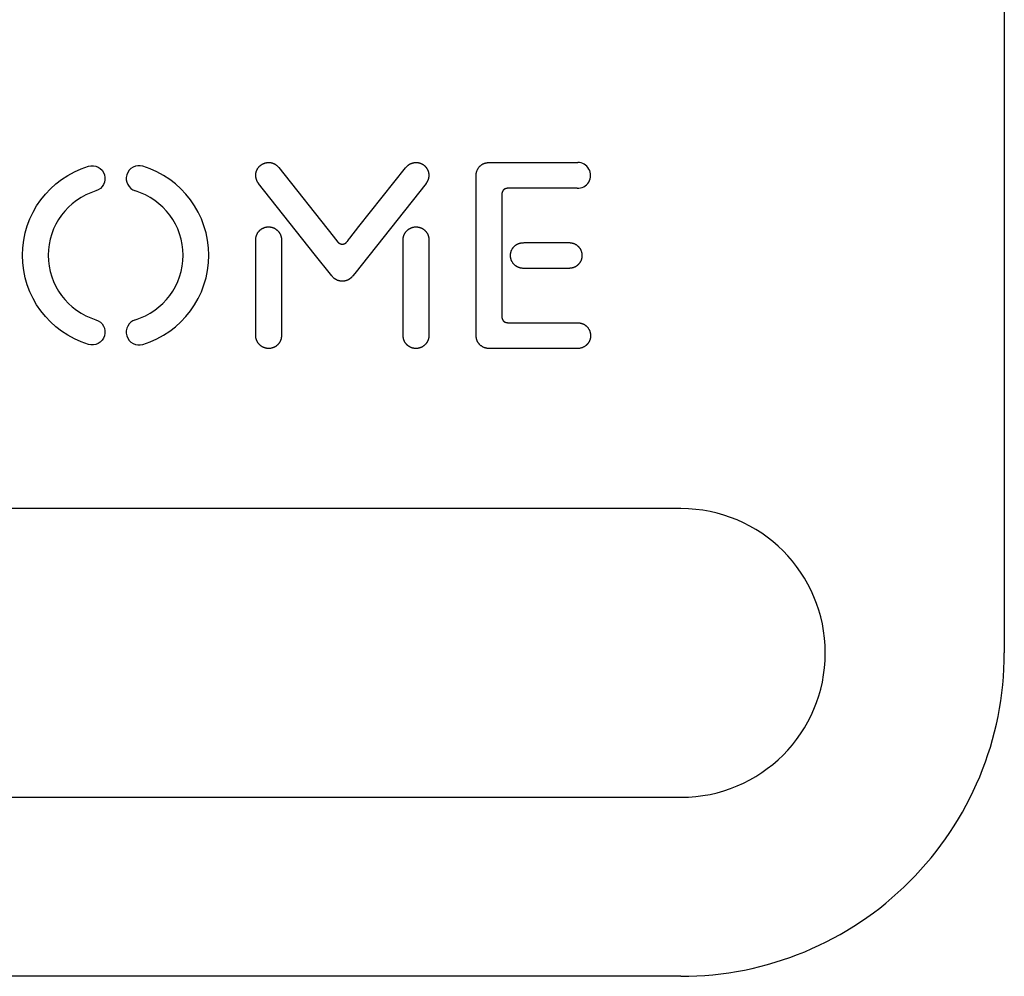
# Model space of a CAD drawing. Extents: x 11880 to 25577, y 6756 to 10446.
# Tile 30 of 87: x 20364 to 20449, y 7333 to 7416. Entities that reach past the tile are written whole.
import ezdxf

# ---------------------------------------------------------------- set-up
doc = ezdxf.new("R2010")
doc.units = 0
doc.header["$MEASUREMENT"] = 0
doc.layers.add('HAIRLINE', color=178, linetype='CONTINUOUS')

msp = doc.modelspace()

# ---------------------------------------------------------------- linework, layer by layer
at = {"layer": 'HAIRLINE'}
for p, q in [((20449.4, 7498.733, 1383.948), (20449.4, 7360.734, 1383.948)), ((20404.975, 7403.208, 1383.948), (20412.374, 7403.208, 1383.948)), ((20412.374, 7403.208, 1383.948), (20412.46, 7403.208, 1383.948)), ((20403.661, 7388.374, 1383.948), (20403.661, 7402.092, 1383.948)), ((20389.649, 7395.304, 1383.948), (20384.818, 7401.4, 1383.948)), ((20399.329, 7401.397, 1383.948), (20393.153, 7393.603, 1383.948)), ((20412.414, 7400.978, 1383.948), (20406.551, 7400.978, 1383.948)), ((20405.892, 7400.31, 1383.948), (20405.892, 7389.997, 1383.948)), ((20392.718, 7396.646, 1383.948), (20393.518, 7397.655, 1383.948)), ((20384.578, 7388.218, 1383.948), (20384.578, 7396.45, 1383.948)), ((20386.808, 7396.516, 1383.948), (20386.808, 7388.303, 1383.948)), ((20397.341, 7388.307, 1383.948), (20397.341, 7396.517, 1383.948)), ((20399.572, 7396.441, 1383.948), (20399.572, 7388.216, 1383.948)), ((20407.944, 7396.269, 1383.948), (20409.491, 7396.269, 1383.948)), ((20409.491, 7396.269, 1383.948), (20411.716, 7396.269, 1383.948)), ((20411.647, 7394.038, 1383.948), (20408.463, 7394.038, 1383.948)), ((20406.551, 7389.329, 1383.948), (20412.414, 7389.329, 1383.948)), ((20384.577, 7388.214, 1383.948), (20384.578, 7388.218, 1383.948)), ((20399.572, 7388.216, 1383.948), (20399.572, 7388.214, 1383.948)), ((20411.88, 7387.098, 1383.948), (20405.293, 7387.098, 1383.948)), ((20421.4, 7373.233, 1383.948), (20311.4, 7373.233, 1383.948)), ((20311.4, 7348.233, 1383.948), (20421.4, 7348.233, 1383.948)), ((20421.4, 7332.733, 1383.948), (20311.4, 7332.733, 1383.948))]:
    msp.add_line(p, q, dxfattribs=at)
msp.add_lwpolyline([(20370.74, 7389.586, -0.999931), (20370.089, 7387.456, -0.740019), (20370.089, 7402.88, -0.999931), (20370.74, 7400.75)], format="xyb", dxfattribs=at)
for points in [[(20384.818, 7401.4), (20384.806, 7401.417), (20384.794, 7401.433), (20384.782, 7401.449), (20384.771, 7401.466), (20384.76, 7401.483), (20384.749, 7401.5), (20384.739, 7401.517), (20384.728, 7401.534), (20384.719, 7401.552), (20384.709, 7401.569), (20384.7, 7401.587), (20384.691, 7401.605), (20384.683, 7401.623), (20384.675, 7401.642), (20384.667, 7401.66), (20384.659, 7401.678), (20384.652, 7401.697), (20384.645, 7401.716), (20384.639, 7401.735), (20384.632, 7401.754), (20384.621, 7401.792), (20384.611, 7401.83), (20384.602, 7401.869), (20384.595, 7401.908), (20384.589, 7401.947), (20384.584, 7401.987), (20384.581, 7402.026), (20384.58, 7402.046), (20384.579, 7402.066), (20384.579, 7402.086), (20384.579, 7402.106), (20384.579, 7402.125), (20384.58, 7402.145), (20384.581, 7402.165), (20384.582, 7402.185), (20384.584, 7402.205), (20384.586, 7402.225), (20384.588, 7402.244), (20384.591, 7402.264), (20384.594, 7402.284), (20384.598, 7402.303), (20384.602, 7402.323), (20384.606, 7402.342), (20384.61, 7402.362), (20384.615, 7402.381), (20384.621, 7402.4), (20384.626, 7402.42), (20384.632, 7402.439), (20384.639, 7402.458), (20384.645, 7402.477), (20384.652, 7402.496), (20384.66, 7402.514), (20384.668, 7402.533), (20384.676, 7402.552), (20384.685, 7402.57), (20384.693, 7402.588), (20384.703, 7402.606), (20384.721, 7402.64), (20384.741, 7402.673), (20384.762, 7402.706), (20384.784, 7402.738), (20384.796, 7402.754), (20384.808, 7402.77), (20384.82, 7402.785), (20384.833, 7402.801), (20384.846, 7402.816), (20384.859, 7402.831), (20384.873, 7402.846), (20384.887, 7402.861), (20384.901, 7402.875), (20384.915, 7402.89), (20384.93, 7402.904), (20384.945, 7402.917), (20384.96, 7402.931), (20384.976, 7402.944), (20384.992, 7402.957), (20385.008, 7402.97), (20385.024, 7402.983), (20385.041, 7402.995), (20385.058, 7403.007), (20385.075, 7403.018), (20385.092, 7403.03), (20385.11, 7403.04), (20385.127, 7403.051), (20385.145, 7403.061), (20385.163, 7403.072), (20385.181, 7403.081), (20385.2, 7403.091), (20385.218, 7403.1), (20385.237, 7403.108), (20385.256, 7403.116), (20385.275, 7403.124), (20385.294, 7403.132), (20385.313, 7403.139), (20385.333, 7403.146), (20385.352, 7403.153), (20385.372, 7403.159), (20385.391, 7403.164), (20385.411, 7403.17), (20385.43, 7403.175), (20385.45, 7403.18), (20385.47, 7403.184), (20385.49, 7403.188), (20385.509, 7403.191), (20385.529, 7403.195), (20385.549, 7403.198), (20385.569, 7403.2), (20385.588, 7403.202), (20385.608, 7403.204), (20385.647, 7403.207), (20385.686, 7403.208), (20385.725, 7403.208), (20385.763, 7403.206), (20385.794, 7403.204), (20385.825, 7403.201), (20385.856, 7403.197), (20385.887, 7403.192), (20385.917, 7403.186), (20385.947, 7403.18), (20385.976, 7403.172), (20386.005, 7403.164), (20386.034, 7403.155), (20386.063, 7403.145), (20386.091, 7403.134), (20386.119, 7403.123), (20386.147, 7403.11), (20386.174, 7403.097), (20386.201, 7403.084), (20386.227, 7403.069), (20386.253, 7403.054), (20386.279, 7403.038), (20386.304, 7403.022), (20386.329, 7403.005), (20386.354, 7402.987), (20386.378, 7402.968), (20386.401, 7402.949), (20386.425, 7402.929), (20386.447, 7402.909), (20386.47, 7402.888), (20386.492, 7402.867), (20386.513, 7402.845), (20386.534, 7402.822), (20386.554, 7402.799), (20386.574, 7402.776), (20391.281, 7396.836)], [(20393.518, 7397.655), (20397.543, 7402.735), (20397.599, 7402.799), (20397.627, 7402.831), (20397.656, 7402.861), (20397.686, 7402.891), (20397.716, 7402.92), (20397.747, 7402.948), (20397.763, 7402.961), (20397.779, 7402.974), (20397.796, 7402.987), (20397.812, 7403), (20397.829, 7403.013), (20397.847, 7403.025), (20397.864, 7403.036), (20397.882, 7403.048), (20397.9, 7403.059), (20397.919, 7403.07), (20397.938, 7403.08), (20397.957, 7403.09), (20397.977, 7403.1), (20397.997, 7403.109), (20398.025, 7403.121), (20398.053, 7403.132), (20398.082, 7403.143), (20398.111, 7403.153), (20398.14, 7403.162), (20398.17, 7403.17), (20398.201, 7403.177), (20398.231, 7403.184), (20398.262, 7403.19), (20398.293, 7403.195), (20398.324, 7403.199), (20398.356, 7403.202), (20398.387, 7403.205), (20398.419, 7403.206), (20398.451, 7403.207), (20398.482, 7403.207), (20398.514, 7403.205), (20398.546, 7403.203), (20398.577, 7403.2), (20398.609, 7403.197), (20398.64, 7403.192), (20398.671, 7403.186), (20398.702, 7403.18), (20398.732, 7403.173), (20398.762, 7403.165), (20398.792, 7403.156), (20398.822, 7403.146), (20398.851, 7403.136), (20398.879, 7403.125), (20398.908, 7403.113), (20398.935, 7403.1), (20398.963, 7403.087), (20398.992, 7403.072), (20399.02, 7403.056), (20399.047, 7403.04), (20399.074, 7403.023), (20399.1, 7403.005), (20399.126, 7402.986), (20399.151, 7402.967), (20399.175, 7402.947), (20399.198, 7402.927), (20399.221, 7402.906), (20399.243, 7402.884), (20399.265, 7402.862), (20399.285, 7402.839), (20399.305, 7402.816), (20399.325, 7402.792), (20399.343, 7402.768), (20399.361, 7402.743), (20399.378, 7402.718), (20399.395, 7402.693), (20399.41, 7402.667), (20399.425, 7402.64), (20399.44, 7402.613), (20399.453, 7402.586), (20399.466, 7402.559), (20399.478, 7402.531), (20399.489, 7402.503), (20399.5, 7402.474), (20399.509, 7402.446), (20399.518, 7402.417), (20399.527, 7402.388), (20399.534, 7402.359), (20399.541, 7402.329), (20399.547, 7402.299), (20399.552, 7402.27), (20399.556, 7402.24), (20399.56, 7402.21), (20399.563, 7402.179), (20399.565, 7402.149), (20399.566, 7402.119), (20399.566, 7402.089), (20399.566, 7402.058), (20399.565, 7402.028), (20399.563, 7401.997), (20399.56, 7401.967), (20399.556, 7401.937), (20399.552, 7401.907), (20399.547, 7401.877), (20399.541, 7401.847), (20399.534, 7401.817), (20399.526, 7401.787), (20399.518, 7401.758), (20399.508, 7401.728), (20399.498, 7401.699), (20399.487, 7401.67), (20399.475, 7401.642), (20399.462, 7401.613), (20399.449, 7401.585), (20399.434, 7401.557), (20399.419, 7401.53), (20399.402, 7401.502), (20399.385, 7401.476), (20399.367, 7401.449), (20399.349, 7401.423), (20399.329, 7401.397)], [(20403.661, 7402.092), (20403.662, 7402.128), (20403.664, 7402.165), (20403.667, 7402.201), (20403.671, 7402.238), (20403.677, 7402.275), (20403.684, 7402.312), (20403.692, 7402.348), (20403.701, 7402.385), (20403.712, 7402.422), (20403.724, 7402.458), (20403.737, 7402.494), (20403.752, 7402.529), (20403.768, 7402.565), (20403.785, 7402.599), (20403.803, 7402.633), (20403.822, 7402.667), (20403.843, 7402.7), (20403.864, 7402.732), (20403.887, 7402.763), (20403.911, 7402.793), (20403.935, 7402.823), (20403.961, 7402.852), (20403.987, 7402.879), (20404.014, 7402.906), (20404.042, 7402.931), (20404.071, 7402.956), (20404.1, 7402.979), (20404.13, 7403.001), (20404.161, 7403.022), (20404.192, 7403.042), (20404.223, 7403.061), (20404.254, 7403.079), (20404.276, 7403.09), (20404.298, 7403.1), (20404.319, 7403.11), (20404.341, 7403.119), (20404.363, 7403.128), (20404.385, 7403.136), (20404.407, 7403.143), (20404.429, 7403.15), (20404.451, 7403.157), (20404.473, 7403.163), (20404.495, 7403.168), (20404.517, 7403.173), (20404.539, 7403.178), (20404.562, 7403.182), (20404.607, 7403.189), (20404.652, 7403.195), (20404.697, 7403.199), (20404.743, 7403.203), (20404.789, 7403.205), (20404.881, 7403.208), (20404.975, 7403.208)], [(20406.551, 7400.978), (20406.472, 7400.977), (20406.433, 7400.976), (20406.394, 7400.973), (20406.375, 7400.972), (20406.356, 7400.97), (20406.337, 7400.968), (20406.318, 7400.965), (20406.3, 7400.962), (20406.281, 7400.959), (20406.263, 7400.955), (20406.245, 7400.95), (20406.228, 7400.945), (20406.21, 7400.939), (20406.201, 7400.936), (20406.193, 7400.933), (20406.184, 7400.93), (20406.176, 7400.926), (20406.167, 7400.922), (20406.159, 7400.918), (20406.151, 7400.914), (20406.142, 7400.91), (20406.134, 7400.906), (20406.126, 7400.901), (20406.118, 7400.896), (20406.11, 7400.891), (20406.102, 7400.886), (20406.094, 7400.881), (20406.087, 7400.875), (20406.079, 7400.869), (20406.071, 7400.863), (20406.064, 7400.857), (20406.056, 7400.851), (20406.049, 7400.844), (20406.042, 7400.837), (20406.034, 7400.83), (20406.027, 7400.822), (20406.02, 7400.815), (20406.013, 7400.807), (20406.006, 7400.799), (20406, 7400.79), (20405.993, 7400.782), (20405.988, 7400.775), (20405.983, 7400.768), (20405.978, 7400.761), (20405.974, 7400.755), (20405.97, 7400.748), (20405.965, 7400.741), (20405.961, 7400.734), (20405.958, 7400.727), (20405.954, 7400.72), (20405.95, 7400.713), (20405.943, 7400.699), (20405.937, 7400.685), (20405.932, 7400.671), (20405.926, 7400.657), (20405.922, 7400.643), (20405.917, 7400.628), (20405.914, 7400.614), (20405.91, 7400.599), (20405.907, 7400.585), (20405.904, 7400.57), (20405.902, 7400.555), (20405.9, 7400.54), (20405.898, 7400.525), (20405.896, 7400.495), (20405.894, 7400.465), (20405.893, 7400.434), (20405.892, 7400.31)], [(20384.578, 7396.45), (20384.578, 7396.495), (20384.58, 7396.539), (20384.583, 7396.584), (20384.587, 7396.627), (20384.593, 7396.671), (20384.6, 7396.714), (20384.608, 7396.756), (20384.613, 7396.777), (20384.618, 7396.798), (20384.623, 7396.819), (20384.629, 7396.84), (20384.636, 7396.861), (20384.642, 7396.881), (20384.649, 7396.902), (20384.657, 7396.922), (20384.665, 7396.942), (20384.673, 7396.963), (20384.682, 7396.983), (20384.691, 7397.003), (20384.7, 7397.023), (20384.711, 7397.043), (20384.721, 7397.062), (20384.732, 7397.082), (20384.743, 7397.102), (20384.755, 7397.121), (20384.771, 7397.146), (20384.788, 7397.17), (20384.805, 7397.193), (20384.823, 7397.217), (20384.841, 7397.239), (20384.861, 7397.261), (20384.88, 7397.283), (20384.901, 7397.304), (20384.922, 7397.324), (20384.943, 7397.344), (20384.965, 7397.363), (20384.988, 7397.382), (20385.011, 7397.4), (20385.034, 7397.417), (20385.058, 7397.434), (20385.082, 7397.45), (20385.107, 7397.466), (20385.132, 7397.481), (20385.158, 7397.495), (20385.184, 7397.509), (20385.21, 7397.522), (20385.237, 7397.534), (20385.264, 7397.546), (20385.291, 7397.557), (20385.318, 7397.567), (20385.346, 7397.577), (20385.374, 7397.585), (20385.402, 7397.593), (20385.43, 7397.601), (20385.458, 7397.607), (20385.487, 7397.613), (20385.516, 7397.618), (20385.547, 7397.623), (20385.578, 7397.626), (20385.609, 7397.629), (20385.64, 7397.631), (20385.671, 7397.632), (20385.702, 7397.632), (20385.733, 7397.631), (20385.763, 7397.63), (20385.793, 7397.627), (20385.823, 7397.624), (20385.853, 7397.62), (20385.883, 7397.615), (20385.913, 7397.609), (20385.942, 7397.602), (20385.971, 7397.595), (20385.999, 7397.587), (20386.028, 7397.578), (20386.056, 7397.568), (20386.084, 7397.558), (20386.111, 7397.547), (20386.139, 7397.535), (20386.166, 7397.522), (20386.192, 7397.509), (20386.218, 7397.495), (20386.244, 7397.481), (20386.269, 7397.466), (20386.294, 7397.45), (20386.319, 7397.433), (20386.343, 7397.416), (20386.367, 7397.398), (20386.39, 7397.38), (20386.412, 7397.361), (20386.435, 7397.342), (20386.456, 7397.322), (20386.478, 7397.301), (20386.498, 7397.28), (20386.518, 7397.258), (20386.538, 7397.236), (20386.557, 7397.214), (20386.575, 7397.19), (20386.593, 7397.167), (20386.61, 7397.143), (20386.627, 7397.118), (20386.643, 7397.093), (20386.658, 7397.068), (20386.673, 7397.042), (20386.687, 7397.015), (20386.7, 7396.989), (20386.713, 7396.962), (20386.725, 7396.934), (20386.736, 7396.906), (20386.746, 7396.878), (20386.756, 7396.85), (20386.765, 7396.821), (20386.773, 7396.792), (20386.78, 7396.762), (20386.786, 7396.732), (20386.792, 7396.702), (20386.797, 7396.672), (20386.801, 7396.641), (20386.804, 7396.61), (20386.806, 7396.579), (20386.808, 7396.548), (20386.808, 7396.516)], [(20397.341, 7396.517), (20397.342, 7396.549), (20397.343, 7396.58), (20397.346, 7396.612), (20397.349, 7396.643), (20397.353, 7396.674), (20397.358, 7396.705), (20397.364, 7396.735), (20397.37, 7396.765), (20397.378, 7396.795), (20397.386, 7396.825), (20397.395, 7396.854), (20397.405, 7396.882), (20397.415, 7396.911), (20397.427, 7396.939), (20397.439, 7396.967), (20397.452, 7396.994), (20397.465, 7397.021), (20397.479, 7397.047), (20397.494, 7397.073), (20397.51, 7397.099), (20397.526, 7397.124), (20397.543, 7397.149), (20397.561, 7397.173), (20397.579, 7397.196), (20397.597, 7397.22), (20397.617, 7397.242), (20397.637, 7397.264), (20397.657, 7397.286), (20397.678, 7397.307), (20397.7, 7397.328), (20397.722, 7397.348), (20397.744, 7397.367), (20397.768, 7397.386), (20397.791, 7397.404), (20397.815, 7397.422), (20397.84, 7397.439), (20397.865, 7397.455), (20397.89, 7397.471), (20397.916, 7397.486), (20397.942, 7397.5), (20397.968, 7397.514), (20397.995, 7397.527), (20398.023, 7397.539), (20398.05, 7397.551), (20398.078, 7397.562), (20398.106, 7397.572), (20398.135, 7397.581), (20398.164, 7397.59), (20398.193, 7397.597), (20398.222, 7397.604), (20398.252, 7397.611), (20398.282, 7397.616), (20398.312, 7397.621), (20398.342, 7397.625), (20398.373, 7397.628), (20398.403, 7397.63), (20398.434, 7397.631), (20398.465, 7397.631), (20398.496, 7397.631), (20398.527, 7397.629), (20398.559, 7397.627), (20398.59, 7397.624), (20398.622, 7397.62), (20398.653, 7397.615), (20398.681, 7397.609), (20398.709, 7397.603), (20398.737, 7397.596), (20398.765, 7397.588), (20398.793, 7397.58), (20398.82, 7397.571), (20398.848, 7397.561), (20398.875, 7397.55), (20398.902, 7397.539), (20398.929, 7397.527), (20398.956, 7397.514), (20398.982, 7397.5), (20399.008, 7397.486), (20399.034, 7397.471), (20399.059, 7397.455), (20399.084, 7397.439), (20399.108, 7397.422), (20399.132, 7397.404), (20399.155, 7397.386), (20399.178, 7397.367), (20399.2, 7397.347), (20399.222, 7397.327), (20399.243, 7397.307), (20399.264, 7397.286), (20399.284, 7397.264), (20399.303, 7397.242), (20399.322, 7397.22), (20399.34, 7397.197), (20399.357, 7397.174), (20399.374, 7397.151), (20399.39, 7397.127), (20399.406, 7397.103), (20399.417, 7397.084), (20399.428, 7397.065), (20399.439, 7397.045), (20399.449, 7397.026), (20399.458, 7397.006), (20399.467, 7396.987), (20399.476, 7396.967), (20399.484, 7396.947), (20399.492, 7396.927), (20399.5, 7396.907), (20399.507, 7396.887), (20399.513, 7396.866), (20399.52, 7396.846), (20399.525, 7396.825), (20399.531, 7396.805), (20399.536, 7396.784), (20399.545, 7396.743), (20399.553, 7396.701), (20399.559, 7396.658), (20399.564, 7396.615), (20399.568, 7396.572), (20399.57, 7396.529), (20399.572, 7396.485), (20399.572, 7396.441)], [(20391.281, 7396.836), (20391.691, 7396.319), (20391.699, 7396.31), (20391.707, 7396.3), (20391.716, 7396.291), (20391.725, 7396.283), (20391.734, 7396.274), (20391.743, 7396.266), (20391.752, 7396.258), (20391.761, 7396.25), (20391.771, 7396.242), (20391.781, 7396.235), (20391.791, 7396.228), (20391.801, 7396.221), (20391.811, 7396.215), (20391.821, 7396.209), (20391.832, 7396.203), (20391.843, 7396.197), (20391.853, 7396.191), (20391.864, 7396.186), (20391.875, 7396.181), (20391.886, 7396.177), (20391.897, 7396.172), (20391.908, 7396.168), (20391.92, 7396.164), (20391.931, 7396.16), (20391.943, 7396.157), (20391.954, 7396.154), (20391.966, 7396.151), (20391.977, 7396.149), (20391.989, 7396.147), (20392.001, 7396.145), (20392.013, 7396.143), (20392.024, 7396.141), (20392.036, 7396.14), (20392.048, 7396.139), (20392.06, 7396.139), (20392.072, 7396.139), (20392.084, 7396.139), (20392.096, 7396.139), (20392.108, 7396.139), (20392.12, 7396.14), (20392.132, 7396.141), (20392.143, 7396.143), (20392.155, 7396.144), (20392.167, 7396.146), (20392.179, 7396.149), (20392.191, 7396.151), (20392.202, 7396.154), (20392.214, 7396.157), (20392.226, 7396.161), (20392.237, 7396.164), (20392.249, 7396.168), (20392.26, 7396.173), (20392.271, 7396.177), (20392.282, 7396.182), (20392.294, 7396.188), (20392.305, 7396.193), (20392.315, 7396.199), (20392.326, 7396.205), (20392.337, 7396.211), (20392.348, 7396.218), (20392.358, 7396.225), (20392.368, 7396.233), (20392.378, 7396.24), (20392.391, 7396.25), (20392.403, 7396.26), (20392.415, 7396.271), (20392.427, 7396.282), (20392.439, 7396.293), (20392.451, 7396.305), (20392.474, 7396.329), (20392.496, 7396.354), (20392.518, 7396.38), (20392.539, 7396.406), (20392.56, 7396.433), (20392.679, 7396.595), (20392.718, 7396.646)], [(20408.463, 7394.038), (20407.997, 7394.028), (20407.879, 7394.028), (20407.821, 7394.03), (20407.762, 7394.033), (20407.704, 7394.037), (20407.647, 7394.043), (20407.59, 7394.05), (20407.561, 7394.055), (20407.533, 7394.06), (20407.514, 7394.064), (20407.494, 7394.068), (20407.475, 7394.073), (20407.455, 7394.078), (20407.436, 7394.083), (20407.417, 7394.089), (20407.398, 7394.095), (20407.379, 7394.101), (20407.361, 7394.108), (20407.342, 7394.115), (20407.324, 7394.123), (20407.306, 7394.131), (20407.288, 7394.139), (20407.27, 7394.147), (20407.252, 7394.156), (20407.234, 7394.165), (20407.217, 7394.174), (20407.2, 7394.184), (20407.183, 7394.194), (20407.166, 7394.204), (20407.15, 7394.215), (20407.133, 7394.226), (20407.117, 7394.237), (20407.101, 7394.248), (20407.069, 7394.272), (20407.039, 7394.297), (20407.009, 7394.322), (20406.98, 7394.349), (20406.952, 7394.377), (20406.926, 7394.406), (20406.9, 7394.435), (20406.875, 7394.466), (20406.851, 7394.497), (20406.828, 7394.53), (20406.807, 7394.563), (20406.786, 7394.596), (20406.776, 7394.613), (20406.767, 7394.631), (20406.758, 7394.648), (20406.749, 7394.666), (20406.74, 7394.684), (20406.732, 7394.702), (20406.724, 7394.72), (20406.716, 7394.738), (20406.709, 7394.757), (20406.702, 7394.775), (20406.695, 7394.794), (20406.689, 7394.813), (20406.683, 7394.832), (20406.677, 7394.851), (20406.672, 7394.87), (20406.667, 7394.89), (20406.662, 7394.909), (20406.658, 7394.929), (20406.654, 7394.948), (20406.651, 7394.968), (20406.648, 7394.988), (20406.645, 7395.007), (20406.643, 7395.027), (20406.641, 7395.047), (20406.639, 7395.067), (20406.638, 7395.087), (20406.637, 7395.106), (20406.636, 7395.126), (20406.636, 7395.146), (20406.636, 7395.166), (20406.636, 7395.185), (20406.637, 7395.205), (20406.638, 7395.225), (20406.64, 7395.244), (20406.642, 7395.264), (20406.644, 7395.284), (20406.647, 7395.303), (20406.649, 7395.323), (20406.656, 7395.361), (20406.664, 7395.4), (20406.674, 7395.438), (20406.685, 7395.476), (20406.697, 7395.513), (20406.71, 7395.55), (20406.725, 7395.587), (20406.74, 7395.623), (20406.758, 7395.658), (20406.776, 7395.693), (20406.785, 7395.71), (20406.795, 7395.727), (20406.806, 7395.744), (20406.816, 7395.761), (20406.827, 7395.777), (20406.838, 7395.793), (20406.849, 7395.81), (20406.861, 7395.826), (20406.873, 7395.841), (20406.885, 7395.857), (20406.898, 7395.872), (20406.911, 7395.887), (20406.924, 7395.902), (20406.937, 7395.917), (20406.951, 7395.931), (20406.965, 7395.945), (20406.979, 7395.959), (20406.994, 7395.973), (20407.009, 7395.986), (20407.024, 7395.999), (20407.039, 7396.012), (20407.055, 7396.025), (20407.08, 7396.044), (20407.105, 7396.062), (20407.13, 7396.079), (20407.156, 7396.096), (20407.181, 7396.111), (20407.207, 7396.126), (20407.234, 7396.139), (20407.26, 7396.152), (20407.286, 7396.164), (20407.313, 7396.175), (20407.34, 7396.185), (20407.367, 7396.195), (20407.394, 7396.203), (20407.422, 7396.212), (20407.449, 7396.219), (20407.477, 7396.226), (20407.505, 7396.232), (20407.533, 7396.238), (20407.561, 7396.243), (20407.59, 7396.247), (20407.647, 7396.255), (20407.705, 7396.26), (20407.764, 7396.264), (20407.823, 7396.267), (20407.944, 7396.269)], [(20411.716, 7396.269), (20411.736, 7396.269), (20411.756, 7396.268), (20411.776, 7396.267), (20411.796, 7396.266), (20411.816, 7396.264), (20411.836, 7396.262), (20411.855, 7396.259), (20411.875, 7396.256), (20411.895, 7396.253), (20411.914, 7396.25), (20411.953, 7396.242), (20411.991, 7396.232), (20412.029, 7396.222), (20412.067, 7396.21), (20412.104, 7396.197), (20412.141, 7396.182), (20412.177, 7396.167), (20412.212, 7396.15), (20412.247, 7396.132), (20412.281, 7396.113), (20412.315, 7396.092), (20412.348, 7396.071), (20412.38, 7396.048), (20412.411, 7396.024), (20412.426, 7396.012), (20412.441, 7395.999), (20412.456, 7395.987), (20412.471, 7395.973), (20412.485, 7395.96), (20412.499, 7395.947), (20412.513, 7395.933), (20412.527, 7395.919), (20412.541, 7395.904), (20412.554, 7395.89), (20412.567, 7395.875), (20412.579, 7395.86), (20412.592, 7395.844), (20412.604, 7395.829), (20412.616, 7395.813), (20412.627, 7395.797), (20412.639, 7395.78), (20412.65, 7395.764), (20412.661, 7395.747), (20412.671, 7395.73), (20412.681, 7395.713), (20412.691, 7395.696), (20412.701, 7395.678), (20412.71, 7395.66), (20412.719, 7395.642), (20412.727, 7395.624), (20412.742, 7395.589), (20412.756, 7395.553), (20412.769, 7395.517), (20412.781, 7395.48), (20412.792, 7395.442), (20412.797, 7395.423), (20412.801, 7395.404), (20412.805, 7395.385), (20412.809, 7395.365), (20412.813, 7395.346), (20412.816, 7395.326), (20412.819, 7395.306), (20412.821, 7395.286), (20412.823, 7395.266), (20412.825, 7395.246), (20412.827, 7395.226), (20412.828, 7395.206), (20412.828, 7395.185), (20412.829, 7395.165), (20412.829, 7395.145), (20412.828, 7395.124), (20412.828, 7395.104), (20412.826, 7395.084), (20412.825, 7395.063), (20412.823, 7395.043), (20412.821, 7395.023), (20412.818, 7395.002), (20412.815, 7394.982), (20412.812, 7394.962), (20412.808, 7394.942), (20412.804, 7394.922), (20412.8, 7394.902), (20412.795, 7394.882), (20412.79, 7394.862), (20412.784, 7394.843), (20412.779, 7394.823), (20412.773, 7394.804), (20412.766, 7394.785), (20412.759, 7394.766), (20412.752, 7394.747), (20412.745, 7394.728), (20412.737, 7394.71), (20412.729, 7394.691), (20412.72, 7394.673), (20412.712, 7394.655), (20412.703, 7394.637), (20412.693, 7394.62), (20412.684, 7394.603), (20412.674, 7394.586), (20412.654, 7394.552), (20412.632, 7394.52), (20412.61, 7394.488), (20412.587, 7394.458), (20412.563, 7394.428), (20412.541, 7394.403), (20412.519, 7394.379), (20412.496, 7394.355), (20412.472, 7394.333), (20412.448, 7394.311), (20412.423, 7394.29), (20412.398, 7394.27), (20412.372, 7394.251), (20412.346, 7394.233), (20412.319, 7394.216), (20412.292, 7394.2), (20412.264, 7394.184), (20412.236, 7394.169), (20412.208, 7394.155), (20412.179, 7394.142), (20412.15, 7394.13), (20412.12, 7394.119), (20412.091, 7394.108), (20412.06, 7394.098), (20412.03, 7394.089), (20411.999, 7394.081), (20411.968, 7394.073), (20411.937, 7394.067), (20411.906, 7394.061), (20411.874, 7394.055), (20411.842, 7394.051), (20411.81, 7394.047), (20411.778, 7394.044), (20411.745, 7394.041), (20411.713, 7394.04), (20411.68, 7394.039), (20411.647, 7394.038)], [(20393.153, 7393.603), (20392.993, 7393.397), (20392.951, 7393.346), (20392.93, 7393.321), (20392.908, 7393.297), (20392.886, 7393.273), (20392.864, 7393.25), (20392.84, 7393.227), (20392.817, 7393.205), (20392.801, 7393.192), (20392.786, 7393.179), (20392.77, 7393.166), (20392.754, 7393.154), (20392.738, 7393.142), (20392.722, 7393.13), (20392.705, 7393.119), (20392.689, 7393.108), (20392.672, 7393.097), (20392.655, 7393.086), (20392.638, 7393.076), (20392.621, 7393.067), (20392.604, 7393.057), (20392.586, 7393.048), (20392.569, 7393.039), (20392.551, 7393.031), (20392.533, 7393.023), (20392.515, 7393.015), (20392.497, 7393.007), (20392.479, 7393), (20392.46, 7392.993), (20392.442, 7392.987), (20392.423, 7392.981), (20392.405, 7392.975), (20392.386, 7392.969), (20392.367, 7392.964), (20392.329, 7392.955), (20392.291, 7392.947), (20392.253, 7392.94), (20392.214, 7392.935), (20392.176, 7392.931), (20392.137, 7392.928), (20392.098, 7392.926), (20392.059, 7392.926), (20392.019, 7392.928), (20391.98, 7392.93), (20391.941, 7392.934), (20391.902, 7392.939), (20391.863, 7392.946), (20391.824, 7392.954), (20391.786, 7392.963), (20391.747, 7392.974), (20391.709, 7392.986), (20391.671, 7392.999), (20391.634, 7393.014), (20391.613, 7393.023), (20391.593, 7393.032), (20391.573, 7393.042), (20391.554, 7393.052), (20391.535, 7393.062), (20391.516, 7393.073), (20391.497, 7393.084), (20391.479, 7393.096), (20391.462, 7393.108), (20391.444, 7393.12), (20391.427, 7393.133), (20391.41, 7393.146), (20391.393, 7393.159), (20391.377, 7393.173), (20391.345, 7393.201), (20391.313, 7393.23), (20391.283, 7393.26), (20391.253, 7393.291), (20391.225, 7393.323), (20391.196, 7393.355), (20391.168, 7393.388), (20389.649, 7395.304)], [(20405.892, 7389.997), (20405.893, 7389.873), (20405.894, 7389.842), (20405.896, 7389.812), (20405.898, 7389.782), (20405.9, 7389.767), (20405.902, 7389.752), (20405.904, 7389.737), (20405.907, 7389.722), (20405.91, 7389.708), (20405.914, 7389.693), (20405.917, 7389.679), (20405.922, 7389.664), (20405.926, 7389.65), (20405.932, 7389.636), (20405.937, 7389.621), (20405.943, 7389.607), (20405.95, 7389.594), (20405.954, 7389.587), (20405.958, 7389.58), (20405.961, 7389.573), (20405.965, 7389.566), (20405.97, 7389.559), (20405.974, 7389.552), (20405.978, 7389.546), (20405.983, 7389.539), (20405.988, 7389.532), (20405.993, 7389.525), (20406, 7389.517), (20406.006, 7389.508), (20406.013, 7389.5), (20406.02, 7389.492), (20406.027, 7389.485), (20406.034, 7389.477), (20406.042, 7389.47), (20406.049, 7389.463), (20406.056, 7389.456), (20406.064, 7389.45), (20406.071, 7389.444), (20406.079, 7389.438), (20406.087, 7389.432), (20406.094, 7389.426), (20406.102, 7389.421), (20406.11, 7389.416), (20406.118, 7389.411), (20406.126, 7389.406), (20406.134, 7389.401), (20406.142, 7389.397), (20406.151, 7389.393), (20406.159, 7389.389), (20406.167, 7389.385), (20406.176, 7389.381), (20406.184, 7389.377), (20406.193, 7389.374), (20406.202, 7389.371), (20406.21, 7389.368), (20406.228, 7389.362), (20406.245, 7389.357), (20406.263, 7389.353), (20406.282, 7389.349), (20406.3, 7389.345), (20406.318, 7389.342), (20406.337, 7389.339), (20406.356, 7389.337), (20406.375, 7389.335), (20406.394, 7389.334), (20406.433, 7389.331), (20406.472, 7389.33), (20406.551, 7389.329)], [(20412.414, 7389.329), (20412.446, 7389.329), (20412.478, 7389.328), (20412.51, 7389.326), (20412.541, 7389.323), (20412.573, 7389.32), (20412.604, 7389.316), (20412.635, 7389.311), (20412.666, 7389.306), (20412.697, 7389.299), (20412.727, 7389.292), (20412.757, 7389.285), (20412.787, 7389.276), (20412.817, 7389.267), (20412.847, 7389.257), (20412.876, 7389.246), (20412.904, 7389.234), (20412.933, 7389.222), (20412.961, 7389.208), (20412.989, 7389.194), (20413.016, 7389.179), (20413.043, 7389.164), (20413.069, 7389.148), (20413.095, 7389.13), (20413.121, 7389.112), (20413.146, 7389.094), (20413.171, 7389.074), (20413.195, 7389.054), (20413.218, 7389.032), (20413.241, 7389.01), (20413.264, 7388.987), (20413.286, 7388.964), (20413.307, 7388.939), (20413.331, 7388.91), (20413.354, 7388.879), (20413.376, 7388.848), (20413.398, 7388.815), (20413.418, 7388.782), (20413.428, 7388.765), (20413.437, 7388.748), (20413.447, 7388.73), (20413.456, 7388.712), (20413.464, 7388.694), (20413.473, 7388.676), (20413.481, 7388.658), (20413.488, 7388.639), (20413.496, 7388.621), (20413.503, 7388.602), (20413.51, 7388.583), (20413.516, 7388.564), (20413.523, 7388.544), (20413.528, 7388.525), (20413.534, 7388.505), (20413.539, 7388.485), (20413.544, 7388.466), (20413.548, 7388.446), (20413.552, 7388.426), (20413.556, 7388.406), (20413.559, 7388.385), (20413.562, 7388.365), (20413.565, 7388.345), (20413.567, 7388.325), (20413.569, 7388.304), (20413.57, 7388.284), (20413.571, 7388.264), (20413.572, 7388.243), (20413.573, 7388.223), (20413.573, 7388.202), (20413.572, 7388.182), (20413.572, 7388.162), (20413.57, 7388.142), (20413.569, 7388.121), (20413.567, 7388.101), (20413.565, 7388.081), (20413.563, 7388.061), (20413.56, 7388.042), (20413.557, 7388.022), (20413.553, 7388.002), (20413.549, 7387.983), (20413.545, 7387.963), (20413.54, 7387.944), (20413.536, 7387.925), (20413.525, 7387.887), (20413.513, 7387.85), (20413.5, 7387.814), (20413.486, 7387.778), (20413.471, 7387.744), (20413.462, 7387.725), (20413.454, 7387.707), (20413.444, 7387.689), (20413.435, 7387.672), (20413.425, 7387.654), (20413.415, 7387.637), (20413.404, 7387.62), (20413.394, 7387.603), (20413.383, 7387.587), (20413.371, 7387.57), (20413.36, 7387.554), (20413.348, 7387.538), (20413.336, 7387.523), (20413.323, 7387.508), (20413.31, 7387.492), (20413.297, 7387.478), (20413.284, 7387.463), (20413.271, 7387.449), (20413.257, 7387.435), (20413.243, 7387.421), (20413.229, 7387.407), (20413.215, 7387.394), (20413.2, 7387.381), (20413.185, 7387.368), (20413.17, 7387.355), (20413.155, 7387.343), (20413.123, 7387.32), (20413.091, 7387.297), (20413.059, 7387.276), (20413.025, 7387.255), (20412.991, 7387.236), (20412.956, 7387.218), (20412.921, 7387.201), (20412.885, 7387.186), (20412.848, 7387.171), (20412.811, 7387.158), (20412.773, 7387.146), (20412.735, 7387.136), (20412.697, 7387.126), (20412.658, 7387.118), (20412.619, 7387.112), (20412.579, 7387.106), (20412.54, 7387.102), (20412.5, 7387.1), (20412.48, 7387.099), (20412.46, 7387.098), (20411.88, 7387.098)], [(20386.808, 7388.303), (20386.808, 7388.259), (20386.806, 7388.216), (20386.804, 7388.173), (20386.801, 7388.13), (20386.796, 7388.088), (20386.791, 7388.046), (20386.784, 7388.005), (20386.775, 7387.963), (20386.771, 7387.943), (20386.766, 7387.922), (20386.76, 7387.902), (20386.754, 7387.882), (20386.748, 7387.862), (20386.742, 7387.842), (20386.735, 7387.822), (20386.727, 7387.802), (20386.72, 7387.782), (20386.711, 7387.762), (20386.703, 7387.743), (20386.694, 7387.723), (20386.684, 7387.704), (20386.674, 7387.684), (20386.663, 7387.665), (20386.652, 7387.646), (20386.637, 7387.622), (20386.621, 7387.597), (20386.605, 7387.573), (20386.588, 7387.55), (20386.57, 7387.527), (20386.552, 7387.504), (20386.532, 7387.481), (20386.513, 7387.459), (20386.492, 7387.438), (20386.471, 7387.417), (20386.45, 7387.397), (20386.427, 7387.377), (20386.405, 7387.357), (20386.381, 7387.338), (20386.358, 7387.32), (20386.333, 7387.303), (20386.309, 7387.286), (20386.283, 7387.27), (20386.258, 7387.254), (20386.232, 7387.239), (20386.206, 7387.225), (20386.179, 7387.212), (20386.152, 7387.199), (20386.125, 7387.187), (20386.098, 7387.176), (20386.07, 7387.166), (20386.042, 7387.156), (20386.015, 7387.147), (20385.987, 7387.139), (20385.958, 7387.131), (20385.93, 7387.125), (20385.902, 7387.119), (20385.871, 7387.113), (20385.839, 7387.108), (20385.807, 7387.105), (20385.776, 7387.102), (20385.745, 7387.1), (20385.713, 7387.099), (20385.682, 7387.099), (20385.651, 7387.099), (20385.62, 7387.101), (20385.59, 7387.104), (20385.559, 7387.107), (20385.529, 7387.112), (20385.499, 7387.117), (20385.469, 7387.123), (20385.439, 7387.13), (20385.41, 7387.137), (20385.381, 7387.146), (20385.352, 7387.155), (20385.323, 7387.165), (20385.295, 7387.176), (20385.267, 7387.187), (20385.24, 7387.199), (20385.212, 7387.212), (20385.186, 7387.226), (20385.159, 7387.24), (20385.133, 7387.255), (20385.107, 7387.271), (20385.082, 7387.287), (20385.057, 7387.304), (20385.033, 7387.322), (20385.009, 7387.34), (20384.986, 7387.359), (20384.963, 7387.379), (20384.94, 7387.399), (20384.919, 7387.419), (20384.897, 7387.441), (20384.876, 7387.462), (20384.856, 7387.485), (20384.837, 7387.507), (20384.818, 7387.531), (20384.799, 7387.555), (20384.781, 7387.579), (20384.764, 7387.604), (20384.748, 7387.629), (20384.732, 7387.655), (20384.717, 7387.681), (20384.702, 7387.708), (20384.689, 7387.735), (20384.676, 7387.762), (20384.663, 7387.79), (20384.652, 7387.818), (20384.641, 7387.847), (20384.631, 7387.876), (20384.622, 7387.905), (20384.614, 7387.935), (20384.606, 7387.965), (20384.599, 7387.995), (20384.594, 7388.025), (20384.589, 7388.056), (20384.584, 7388.087), (20384.581, 7388.119), (20384.579, 7388.15), (20384.578, 7388.182), (20384.577, 7388.214)], [(20399.572, 7388.214), (20399.572, 7388.182), (20399.57, 7388.149), (20399.568, 7388.117), (20399.565, 7388.085), (20399.561, 7388.054), (20399.556, 7388.023), (20399.55, 7387.992), (20399.543, 7387.961), (20399.536, 7387.931), (20399.527, 7387.901), (20399.518, 7387.872), (20399.508, 7387.843), (20399.497, 7387.814), (20399.485, 7387.786), (20399.473, 7387.758), (20399.46, 7387.73), (20399.446, 7387.703), (20399.431, 7387.676), (20399.416, 7387.65), (20399.4, 7387.625), (20399.383, 7387.599), (20399.366, 7387.574), (20399.348, 7387.55), (20399.329, 7387.526), (20399.31, 7387.503), (20399.29, 7387.48), (20399.269, 7387.458), (20399.248, 7387.437), (20399.227, 7387.416), (20399.205, 7387.395), (20399.182, 7387.375), (20399.159, 7387.356), (20399.135, 7387.337), (20399.111, 7387.319), (20399.086, 7387.302), (20399.061, 7387.285), (20399.036, 7387.269), (20399.01, 7387.253), (20398.983, 7387.238), (20398.957, 7387.224), (20398.93, 7387.211), (20398.902, 7387.198), (20398.874, 7387.186), (20398.846, 7387.175), (20398.818, 7387.165), (20398.789, 7387.155), (20398.76, 7387.146), (20398.73, 7387.138), (20398.701, 7387.13), (20398.671, 7387.124), (20398.641, 7387.118), (20398.61, 7387.113), (20398.58, 7387.109), (20398.549, 7387.105), (20398.518, 7387.103), (20398.487, 7387.101), (20398.456, 7387.101), (20398.424, 7387.101), (20398.393, 7387.102), (20398.361, 7387.104), (20398.33, 7387.107), (20398.298, 7387.111), (20398.266, 7387.116), (20398.234, 7387.121), (20398.206, 7387.128), (20398.177, 7387.134), (20398.149, 7387.142), (20398.12, 7387.151), (20398.093, 7387.16), (20398.065, 7387.17), (20398.038, 7387.18), (20398.011, 7387.192), (20397.984, 7387.204), (20397.958, 7387.217), (20397.932, 7387.23), (20397.906, 7387.245), (20397.881, 7387.26), (20397.856, 7387.275), (20397.831, 7387.291), (20397.807, 7387.308), (20397.784, 7387.325), (20397.761, 7387.343), (20397.738, 7387.362), (20397.716, 7387.381), (20397.694, 7387.401), (20397.673, 7387.421), (20397.652, 7387.442), (20397.632, 7387.464), (20397.613, 7387.486), (20397.594, 7387.508), (20397.576, 7387.531), (20397.558, 7387.554), (20397.541, 7387.578), (20397.524, 7387.602), (20397.508, 7387.627), (20397.493, 7387.652), (20397.482, 7387.672), (20397.472, 7387.691), (20397.462, 7387.71), (20397.453, 7387.73), (20397.444, 7387.749), (20397.435, 7387.769), (20397.427, 7387.788), (20397.419, 7387.808), (20397.412, 7387.828), (20397.405, 7387.848), (20397.399, 7387.868), (20397.393, 7387.888), (20397.387, 7387.908), (20397.382, 7387.928), (20397.377, 7387.949), (20397.373, 7387.969), (20397.365, 7388.01), (20397.358, 7388.052), (20397.353, 7388.093), (20397.348, 7388.136), (20397.345, 7388.178), (20397.343, 7388.221), (20397.342, 7388.264), (20397.341, 7388.307)], [(20405.293, 7387.098), (20404.997, 7387.095), (20404.848, 7387.095), (20404.774, 7387.097), (20404.7, 7387.101), (20404.68, 7387.103), (20404.66, 7387.105), (20404.641, 7387.107), (20404.621, 7387.109), (20404.601, 7387.112), (20404.582, 7387.116), (20404.562, 7387.119), (20404.543, 7387.124), (20404.523, 7387.128), (20404.504, 7387.133), (20404.485, 7387.138), (20404.466, 7387.143), (20404.447, 7387.149), (20404.428, 7387.155), (20404.41, 7387.161), (20404.391, 7387.168), (20404.373, 7387.175), (20404.354, 7387.183), (20404.318, 7387.198), (20404.282, 7387.215), (20404.247, 7387.234), (20404.213, 7387.253), (20404.18, 7387.273), (20404.147, 7387.295), (20404.115, 7387.318), (20404.083, 7387.342), (20404.053, 7387.367), (20404.023, 7387.393), (20403.994, 7387.42), (20403.98, 7387.434), (20403.967, 7387.448), (20403.953, 7387.462), (20403.94, 7387.477), (20403.927, 7387.491), (20403.914, 7387.506), (20403.902, 7387.522), (20403.89, 7387.537), (20403.878, 7387.553), (20403.866, 7387.569), (20403.855, 7387.585), (20403.844, 7387.602), (20403.833, 7387.618), (20403.823, 7387.635), (20403.812, 7387.652), (20403.803, 7387.669), (20403.793, 7387.687), (20403.784, 7387.704), (20403.775, 7387.722), (20403.766, 7387.74), (20403.758, 7387.758), (20403.75, 7387.777), (20403.743, 7387.795), (20403.735, 7387.814), (20403.729, 7387.831), (20403.723, 7387.848), (20403.718, 7387.866), (20403.712, 7387.883), (20403.703, 7387.917), (20403.695, 7387.952), (20403.688, 7387.987), (20403.682, 7388.021), (20403.677, 7388.056), (20403.673, 7388.091), (20403.669, 7388.126), (20403.667, 7388.161), (20403.663, 7388.231), (20403.661, 7388.374)]]:
    msp.add_lwpolyline(points, dxfattribs=at)
for centre, radius, start, end in [((20374.478, 7401.815, 1383.948), 1.114, 73.00753, 252.99965), ((20372.447, 7395.168, 1383.948), 8.064, 286.99551, 73.00416), ((20412.457, 7402.093, 1383.948), 1.116, 267.81788, 89.83455), ((20372.447, 7395.168, 1383.948), 5.837, 106.9972, 253.00234), ((20372.446, 7395.168, 1383.948), 5.837, 286.9972, 73.00234), ((20374.478, 7388.521, 1383.948), 1.114, 107.00035, 286.99247), ((20421.4, 7360.733, 1383.948), 12.5, 270, 90), ((20421.4, 7360.733, 1383.948), 28, 270, 0.00155)]:
    msp.add_arc(centre, radius, start, end, dxfattribs=at)

doc.saveas('drawing.dxf')
